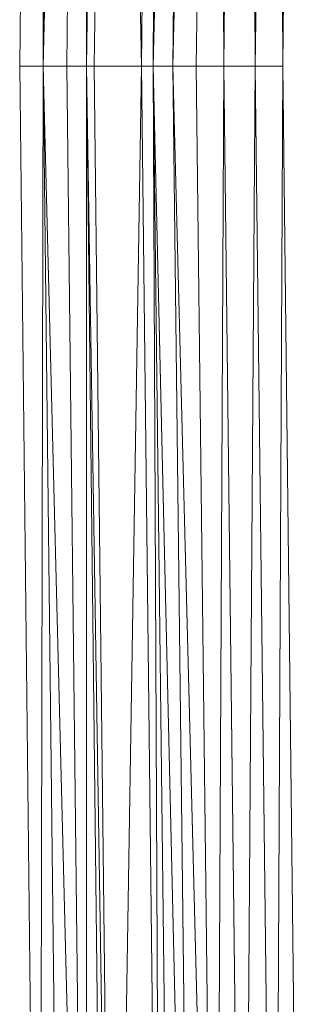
# Model space of a CAD drawing. Header units: metres. Extents: x 391.1 to 427.5, y 12.7 to 29.9.
# Tile 16 of 252: x 408.3684 to 408.417, y 14.4197 to 14.5886. Entities that reach past the tile are written whole.
import ezdxf

# ---------------------------------------------------------------- set-up
doc = ezdxf.new("R2010")
doc.units = ezdxf.units.M
doc.layers.add('02_MOBILIARIO', color=7, linetype='Continuous', lineweight=18)

# ---------------------------------------------------------------- blocks, each defined once
blk = doc.blocks.new('Family - Plats de dutxa PS-1-153583-01_CLI_AIRE_PS1')
at = {"layer": '02_MOBILIARIO', "color": 253, "true_color": 0xaaaaaa}
for p, q in [((0.065, 0.40026), (0.06837, 0.6947)), ((0.065, 0.40026), (0.06837, 0.6947)), ((0.06837, 0.6947), (0.06904, 0.40026)), ((0.06904, 0.40026), (0.06837, 0.6947)), ((0.07241, 0.6947), (0.06904, 0.40026)), ((0.06904, 0.40026), (0.07646, 0.6947)), ((0.07646, 0.6947), (0.06904, 0.40026)), ((0.06904, 0.40026), (0.07241, 0.6947)), ((0.07646, 0.6947), (0.07309, 0.40026)), ((0.07309, 0.40026), (0.07646, 0.6947)), ((0.07646, 0.6947), (0.07646, 0.40026)), ((0.07983, 0.6947), (0.07646, 0.40026)), ((0.07646, 0.40026), (0.07646, 0.6947)), ((0.07646, 0.40026), (0.08118, 0.6947)), ((0.08118, 0.6947), (0.07646, 0.40026)), ((0.07646, 0.40026), (0.07983, 0.6947)), ((0.08118, 0.6947), (0.07781, 0.40026)), ((0.07781, 0.40026), (0.08118, 0.6947)), ((0.08118, 0.6947), (0.0859, 0.40026)), ((0.0859, 0.40026), (0.08118, 0.6947)), ((0.08927, 0.68728), (0.0859, 0.40026)), ((0.0859, 0.40026), (0.08927, 0.68728)), ((0.08927, 0.68728), (0.08792, 0.40026)), ((0.09129, 0.68728), (0.08792, 0.40026)), ((0.08792, 0.40026), (0.08927, 0.68728)), ((0.08792, 0.40026), (0.09466, 0.68728)), ((0.09466, 0.68728), (0.08792, 0.40026)), ((0.08792, 0.40026), (0.09129, 0.68728)), ((0.09466, 0.68728), (0.09129, 0.40026)), ((0.09129, 0.40026), (0.0987, 0.68728)), ((0.0987, 0.68728), (0.09129, 0.40026)), ((0.09129, 0.40026), (0.09466, 0.68728)), ((0.0987, 0.68728), (0.09533, 0.40026)), ((0.09533, 0.40026), (0.0987, 0.68728)), ((0.0987, 0.68728), (0.10005, 0.40026)), ((0.10005, 0.40026), (0.0987, 0.68728)), ((0.10342, 0.68728), (0.10005, 0.40026)), ((0.10005, 0.40026), (0.10342, 0.68728)), ((0.10342, 0.68728), (0.10545, 0.40026)), ((0.10545, 0.40026), (0.10342, 0.68728)), ((0.10882, 0.68728), (0.10545, 0.40026)), ((0.10545, 0.40026), (0.10882, 0.68728)), ((0.10882, 0.68728), (0.11017, 0.40026)), ((0.11017, 0.40026), (0.10882, 0.68728)), ((0.11017, 0.40026), (0.11354, 0.68728)), ((0.11354, 0.68728), (0.11017, 0.40026)), ((0.06837, 0.10582), (0.065, 0.40026)), ((0.06904, 0.40026), (0.065, 0.40026)), ((0.06837, 0.10582), (0.065, 0.40026)), ((0.065, 0.40026), (0.06904, 0.40026)), ((0.06904, 0.40026), (0.06837, 0.10582)), ((0.06837, 0.10582), (0.06904, 0.40026)), ((0.06904, 0.40026), (0.07309, 0.40026)), ((0.06904, 0.40026), (0.07646, 0.10582)), ((0.06904, 0.40026), (0.07241, 0.10582)), ((0.07646, 0.10582), (0.06904, 0.40026)), ((0.06904, 0.40026), (0.07309, 0.40026)), ((0.06904, 0.40026), (0.07241, 0.10582)), ((0.07646, 0.40026), (0.07309, 0.40026)), ((0.07646, 0.10582), (0.07309, 0.40026)), ((0.07309, 0.40026), (0.07646, 0.40026)), ((0.07646, 0.10582), (0.07309, 0.40026)), ((0.07646, 0.40026), (0.07781, 0.40026)), ((0.07646, 0.40026), (0.08118, 0.10582)), ((0.07646, 0.40026), (0.07983, 0.10582)), ((0.08118, 0.10582), (0.07646, 0.40026)), ((0.07646, 0.40026), (0.07781, 0.40026)), ((0.07646, 0.40026), (0.07983, 0.10582)), ((0.07646, 0.40026), (0.07646, 0.10582)), ((0.07646, 0.10582), (0.07646, 0.40026)), ((0.08118, 0.10582), (0.07781, 0.40026)), ((0.07781, 0.40026), (0.0859, 0.40026)), ((0.08118, 0.10582), (0.07781, 0.40026)), ((0.0859, 0.40026), (0.07781, 0.40026)), ((0.0859, 0.40026), (0.08118, 0.10582)), ((0.08118, 0.10582), (0.0859, 0.40026)), ((0.08927, 0.11324), (0.0859, 0.40026)), ((0.0859, 0.40026), (0.08792, 0.40026)), ((0.0859, 0.40026), (0.08927, 0.11324)), ((0.08792, 0.40026), (0.0859, 0.40026)), ((0.08792, 0.40026), (0.09466, 0.11324)), ((0.08792, 0.40026), (0.09129, 0.11324)), ((0.09466, 0.11324), (0.08792, 0.40026)), ((0.08792, 0.40026), (0.09129, 0.40026)), ((0.08792, 0.40026), (0.09129, 0.11324)), ((0.08792, 0.40026), (0.08927, 0.11324)), ((0.08927, 0.11324), (0.08792, 0.40026)), ((0.08792, 0.40026), (0.09129, 0.40026)), ((0.09129, 0.40026), (0.0987, 0.11324)), ((0.09129, 0.40026), (0.09466, 0.11324)), ((0.0987, 0.11324), (0.09129, 0.40026)), ((0.09129, 0.40026), (0.09533, 0.40026)), ((0.09466, 0.11324), (0.09129, 0.40026)), ((0.09129, 0.40026), (0.09533, 0.40026)), ((0.0987, 0.11324), (0.09533, 0.40026)), ((0.09533, 0.40026), (0.10005, 0.40026)), ((0.0987, 0.11324), (0.09533, 0.40026)), ((0.10005, 0.40026), (0.09533, 0.40026)), ((0.10005, 0.40026), (0.0987, 0.11324)), ((0.0987, 0.11324), (0.10005, 0.40026)), ((0.10342, 0.11324), (0.10005, 0.40026)), ((0.10005, 0.40026), (0.10545, 0.40026)), ((0.10005, 0.40026), (0.10342, 0.11324)), ((0.10545, 0.40026), (0.10005, 0.40026)), ((0.10545, 0.40026), (0.10342, 0.11324)), ((0.10342, 0.11324), (0.10545, 0.40026)), ((0.10882, 0.11324), (0.10545, 0.40026)), ((0.10545, 0.40026), (0.11017, 0.40026)), ((0.10545, 0.40026), (0.10882, 0.11324)), ((0.11017, 0.40026), (0.10545, 0.40026)), ((0.11017, 0.40026), (0.10882, 0.11324)), ((0.10882, 0.11324), (0.11017, 0.40026)), ((0.11354, 0.11324), (0.11017, 0.40026)), ((0.11017, 0.40026), (0.11354, 0.11324))]:
    blk.add_line(p, q, dxfattribs=at)
blk = doc.blocks.new('LONDR55-XX_ZZ-ARQ-CAA-M3D-Londres55_ifc-1-01_CLI_AIRE_PS1')
at = {"layer": '02_MOBILIARIO', "color": 253, "lineweight": 18, "true_color": 0xaaaaaa}
blk.add_blockref('Family - Plats de dutxa PS-1-153583-01_CLI_AIRE_PS1', (408.30344, 14.18035), dxfattribs=at)

msp = doc.modelspace()

# ---------------------------------------------------------------- block references
at = {"lineweight": 5}
msp.add_blockref('LONDR55-XX_ZZ-ARQ-CAA-M3D-Londres55_ifc-1-01_CLI_AIRE_PS1', (0, 0), dxfattribs=at)

doc.saveas('drawing.dxf')
